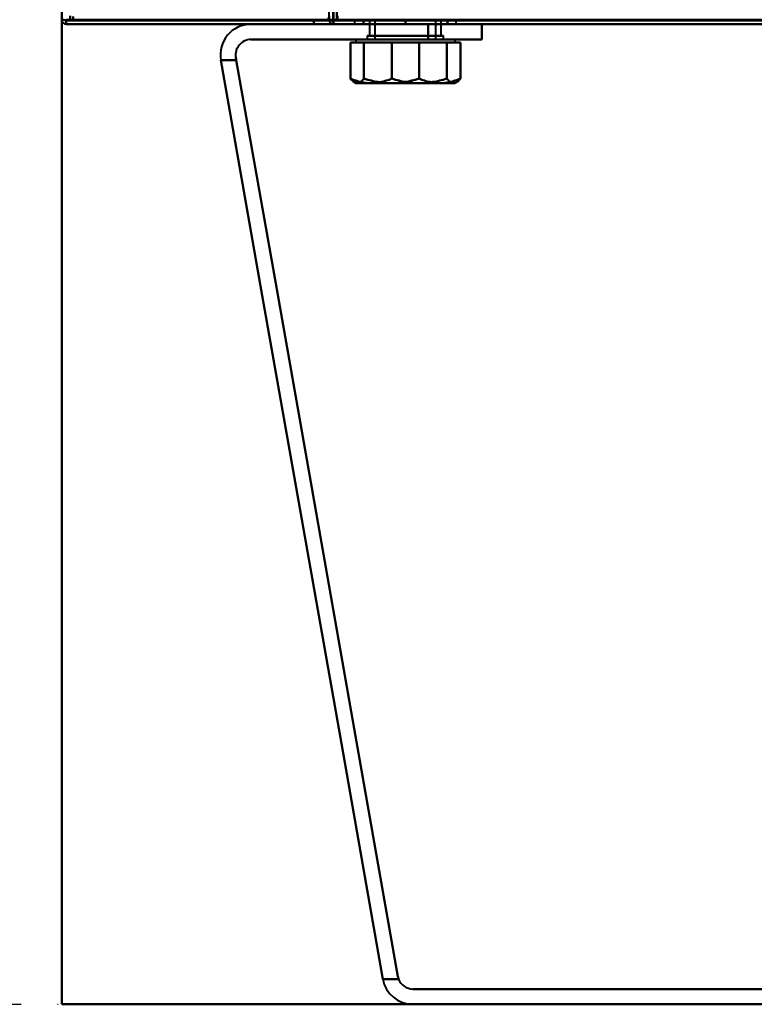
# Model space of a CAD drawing. Header units: millimetres. Extents: x -1087 to 1688, y -120 to 1210.
# Tile 5 of 92: x -746 to -649, y 0 to 129. Entities that reach past the tile are written whole.
import ezdxf

# ---------------------------------------------------------------- set-up
doc = ezdxf.new("R2010")
doc.units = ezdxf.units.MM
doc.linetypes.add('Tiret point', pattern=[15.875, 6.35, -4.7625, 0, -4.7625])
for name, color, linetype, lineweight in [('A-FLOR-LEVL', 51, 'Continuous', 30), ('A-GENM', 13, 'Continuous', 40), ('G-IMPT', 8, 'Continuous', 40)]:
    doc.layers.add(name, color=color, linetype=linetype, lineweight=lineweight)

# ---------------------------------------------------------------- blocks, each defined once
blk = doc.blocks.new('Maintenance r21 - Maintenance r21-762144-Arrière')
at = {"layer": 'A-GENM'}
for p, q in [((-740, 0), (-740, 1138)), ((-740, 1138), (-740, 0)), ((740, 0), (-740, 0)), ((-740, 0), (740, 0))]:
    blk.add_line(p, q, dxfattribs=at)
blk = doc.blocks.new('NEXA 2000 CALQUES_dwg-762145-Arrière')
at = {"layer": 'G-IMPT'}
for p, q in [((-738.9, 128.87), (-738.9, 129.47)), ((-738.9, 129.47), (-738.9, 128.87)), ((-703.9, 129.47), (-703.9, 128.87)), ((-703.9, 128.87), (-703.9, 129.47)), ((-739.4, 128.37), (-739.4, 128.97)), ((-739.4, 128.97), (-739.4, 128.37)), ((-738.9, 128.87), (167.9, 128.87)), ((-705, 128.97), (-704.4, 128.97)), ((-704.4, 128.37), (-704.4, 128.97)), ((-704.4, 128.37), (-704.4, 128.97)), ((-704.4, 128.97), (-704.4, 128.37)), ((-704.4, 128.97), (-704.4, 128.37)), ((-704.4, 128.37), (-704.4, 128.97)), ((-704.4, 128.97), (-704.4, 128.37)), ((-704.4, 128.37), (704.4, 128.37)), ((-704.4, 128.37), (704.4, 128.37)), ((-701.65, 128.87), (-701.65, 128.37)), ((-701.65, 128.87), (-701.65, 128.37)), ((-695, 128.87), (-701.65, 128.87)), ((-701.65, 128.87), (-695, 128.87)), ((-695, 128.87), (-701.65, 128.87)), ((-701.65, 128.87), (-695, 128.87)), ((-701.65, 128.37), (-695, 128.37)), ((-695, 128.37), (-701.65, 128.37)), ((-701.65, 128.37), (-695, 128.37)), ((-701.65, 128.37), (-695, 128.37)), ((-688.35, 128.37), (-701.65, 128.37)), ((-688.35, 128.37), (-701.65, 128.37)), ((-699.7, 128.87), (-699.7, 126.87)), ((-699.7, 128.87), (-699.7, 126.87)), ((-690.93, 128.87), (-699.7, 128.87)), ((-699.7, 128.87), (-695, 128.87)), ((-699.7, 128.87), (-695, 128.87)), ((-695, 128.87), (-699.7, 128.87)), ((-695, 128.87), (-699.07, 128.87)), ((-690.3, 128.87), (-699.07, 128.87)), ((-699, 128.87), (-699, 126.37)), ((-699, 128.87), (-699, 126.37)), ((-699, 128.87), (-691.16, 128.87)), ((-695, 128.87), (-699, 128.87)), ((-695, 128.87), (-699, 128.87)), ((-699, 128.87), (-691.16, 128.87)), ((-698.84, 128.87), (-695, 128.87)), ((-698.84, 128.87), (-695, 128.87)), ((-688.35, 128.87), (-695, 128.87)), ((-695, 128.87), (-688.35, 128.87)), ((-688.35, 128.87), (-695, 128.87)), ((-695, 128.87), (-688.35, 128.87)), ((-695, 128.87), (-691, 128.87)), ((-690.3, 128.87), (-695, 128.87)), ((-695, 128.87), (-690.3, 128.87)), ((-691, 128.87), (-695, 128.87)), ((-695, 128.87), (-690.3, 128.87)), ((-691, 128.87), (-695, 128.87)), ((-690.93, 128.87), (-695, 128.87)), ((-695, 128.87), (-691, 128.87)), ((-695, 128.37), (-688.35, 128.37)), ((-688.35, 128.37), (-695, 128.37)), ((-695, 128.37), (-688.35, 128.37)), ((-692, 128.37), (-689.16, 128.37)), ((-685, 128.37), (-692, 128.37)), ((-692, 128.37), (-685, 128.37)), ((-689.16, 128.37), (-692, 128.37)), ((-691, 126.37), (-691, 128.87)), ((-691, 126.37), (-691, 128.87)), ((-690.3, 126.87), (-690.3, 128.87)), ((-690.3, 126.87), (-690.3, 128.87)), ((-685, 128.37), (-689.16, 128.37)), ((-689.16, 128.37), (-685, 128.37)), ((-688.35, 128.37), (-688.35, 128.87)), ((-688.35, 128.37), (-688.35, 128.87)), ((-685, 126.37), (-685, 128.37)), ((-700, 126.87), (-700, 126.37)), ((-700, 126.87), (-700, 126.37)), ((-700, 126.87), (-690, 126.87)), ((-700, 126.87), (-690, 126.87)), ((-690, 126.87), (-700, 126.87)), ((-690, 126.87), (-700, 126.87)), ((-695, 126.87), (-700, 126.87)), ((-690, 126.87), (-700, 126.87)), ((-700, 126.87), (-695, 126.87)), ((-692.65, 126.87), (-699.7, 126.87)), ((-699.7, 126.87), (-697.35, 126.87)), ((-699.7, 126.87), (-690.93, 126.87)), ((-692.65, 126.87), (-699.7, 126.87)), ((-699.07, 126.87), (-690.3, 126.87)), ((-699.07, 126.87), (-692.65, 126.87)), ((-690.3, 126.87), (-697.35, 126.87)), ((-697.35, 126.87), (-690.93, 126.87)), ((-690.3, 126.87), (-697.35, 126.87)), ((-690, 126.87), (-695, 126.87)), ((-695, 126.87), (-690, 126.87)), ((-692.65, 126.87), (-690.3, 126.87)), ((-690, 126.37), (-690, 126.87)), ((-690, 126.37), (-690, 126.87)), ((-701.5, 126.37), (-701.5, 125.97)), ((-701.5, 126.37), (-701.5, 125.97)), ((-701.5, 126.37), (-695, 126.37)), ((-701.5, 126.37), (-695, 126.37)), ((-695, 126.37), (-701.5, 126.37)), ((-695, 126.37), (-701.5, 126.37)), ((-701.5, 125.97), (-699.49, 125.97)), ((-701.5, 125.97), (-699.49, 125.97)), ((-699.49, 125.97), (-701.5, 125.97)), ((-699.49, 125.97), (-701.5, 125.97)), ((-701.31, 125.97), (-696.82, 125.97)), ((-701.31, 125.97), (-696.82, 125.97)), ((-696.82, 125.97), (-701.31, 125.97)), ((-696.82, 125.97), (-701.31, 125.97)), ((-690, 126.37), (-700, 126.37)), ((-690, 126.37), (-700, 126.37)), ((-700, 126.37), (-690, 126.37)), ((-700, 126.37), (-690, 126.37)), ((-700, 126.37), (-690, 126.37)), ((-700, 126.37), (-690, 126.37)), ((-690, 126.37), (-700, 126.37)), ((-690, 126.37), (-700, 126.37)), ((-699.49, 125.97), (-693.18, 125.97)), ((-699.49, 125.97), (-693.18, 125.97)), ((-693.18, 125.97), (-699.49, 125.97)), ((-693.18, 125.97), (-699.49, 125.97)), ((-699, 126.37), (-691.16, 126.37)), ((-691.16, 126.37), (-699, 126.37)), ((-691.16, 126.37), (-699, 126.37)), ((-699, 126.37), (-691.16, 126.37)), ((-698.84, 126.37), (-691, 126.37)), ((-691, 126.37), (-698.84, 126.37)), ((-691, 126.37), (-698.84, 126.37)), ((-698.84, 126.37), (-691, 126.37)), ((-696.82, 126.37), (-688.5, 126.37)), ((-696.82, 126.37), (-688.5, 126.37)), ((-696.82, 125.97), (-690.51, 125.97)), ((-696.82, 125.97), (-690.51, 125.97)), ((-690.51, 125.97), (-696.82, 125.97)), ((-690.51, 125.97), (-696.82, 125.97)), ((-695, 126.37), (-693.18, 126.37)), ((-695, 126.37), (-693.18, 126.37)), ((-688.5, 126.37), (-695, 126.37)), ((-688.5, 126.37), (-695, 126.37)), ((-693.18, 125.97), (-688.69, 125.97)), ((-693.18, 125.97), (-688.69, 125.97)), ((-688.69, 125.97), (-693.18, 125.97)), ((-688.69, 125.97), (-693.18, 125.97)), ((-685, 126.37), (-692, 126.37)), ((-685, 126.37), (-692, 126.37)), ((-692, 126.37), (-685, 126.37)), ((-692, 126.37), (-685, 126.37)), ((-690.51, 125.97), (-688.5, 125.97)), ((-690.51, 125.97), (-688.5, 125.97)), ((-688.5, 125.97), (-690.51, 125.97)), ((-688.5, 125.97), (-690.51, 125.97)), ((-688.5, 125.97), (-688.5, 126.37)), ((-688.5, 125.97), (-688.5, 126.37)), ((-701.69, 120.78), (-701.5, 120.67)), ((-701.69, 120.78), (-701.5, 120.67)), ((-701.5, 120.67), (-699.49, 120.67)), ((-701.5, 120.67), (-699.49, 120.67)), ((-699.49, 120.67), (-701.5, 120.67)), ((-699.49, 120.67), (-701.5, 120.67)), ((-701.31, 120.67), (-696.82, 120.67)), ((-701.31, 120.67), (-696.82, 120.67)), ((-696.82, 120.67), (-701.31, 120.67)), ((-696.82, 120.67), (-701.31, 120.67)), ((-699.49, 120.67), (-693.18, 120.67)), ((-699.49, 120.67), (-693.18, 120.67)), ((-693.18, 120.67), (-699.49, 120.67)), ((-693.18, 120.67), (-699.49, 120.67)), ((-696.82, 120.67), (-690.51, 120.67)), ((-696.82, 120.67), (-690.51, 120.67)), ((-690.51, 120.67), (-696.82, 120.67)), ((-690.51, 120.67), (-696.82, 120.67)), ((-693.18, 120.67), (-688.69, 120.67)), ((-693.18, 120.67), (-688.69, 120.67)), ((-688.69, 120.67), (-693.18, 120.67)), ((-688.69, 120.67), (-693.18, 120.67)), ((-690.51, 120.67), (-688.5, 120.67)), ((-690.51, 120.67), (-688.5, 120.67)), ((-688.5, 120.67), (-690.51, 120.67)), ((-688.5, 120.67), (-690.51, 120.67)), ((-688.5, 120.67), (-688.31, 120.78)), ((-688.5, 120.67), (-688.31, 120.78))]:
    blk.add_line(p, q, dxfattribs=at)
at = {"layer": 'G-IMPT', "flags": 128}
for points in [[(-704, 162.87), (-704, 154.37), (-704, 145.87), (-704, 137.37), (-704, 128.87)], [(-704, 128.87), (-704, 137.37), (-704, 145.87), (-704, 154.37), (-704, 162.87)], [(-703.95, 162.87), (-703.96, 154.37), (-703.97, 145.87), (-703.99, 137.37), (-704, 128.87)], [(-704, 128.87), (-703.99, 137.37), (-703.97, 145.87), (-703.96, 154.37), (-703.95, 162.87)], [(-705, 128.97), (-705, 137.07), (-705, 145.17), (-705, 153.27), (-705, 161.37)], [(-704.5, 161.37), (-704.49, 153.26), (-704.47, 145.15), (-704.46, 137.03), (-704.45, 128.92)], [(-704.45, 128.92), (-704.46, 137.03), (-704.47, 145.15), (-704.49, 153.26), (-704.5, 161.37)], [(-704.4, 128.92), (-704.4, 137.03), (-704.4, 145.15), (-704.4, 153.26), (-704.4, 161.37)], [(-704.4, 161.37), (-704.4, 153.26), (-704.4, 145.15), (-704.4, 137.03), (-704.4, 128.92)], [(-738.9, 128.87), (-738.9, 129), (-738.9, 129.12), (-738.9, 129.25), (-738.9, 129.37)], [(-738.9, 129.37), (-738.9, 129.25), (-738.9, 129.12), (-738.9, 129), (-738.9, 128.87)], [(-738.5, 129.37), (-738.5, 129.25), (-738.5, 129.12), (-738.5, 129), (-738.5, 128.87)], [(-738.5, 128.87), (-738.5, 129), (-738.5, 129.12), (-738.5, 129.25), (-738.5, 129.37)], [(-738.5, 129.37), (-738.5, 129.25), (-738.5, 129.12), (-738.5, 129), (-738.5, 128.87)], [(-738.5, 128.87), (-738.5, 129), (-738.5, 129.12), (-738.5, 129.25), (-738.5, 129.37)], [(-705, 129.47), (-705, 129.35), (-705, 129.22), (-705, 129.1), (-705, 128.97)], [(-703.9, 129.37), (-703.9, 129.25), (-703.9, 129.12), (-703.9, 129), (-703.9, 128.87)], [(-703.9, 128.87), (-703.9, 129), (-703.9, 129.12), (-703.9, 129.25), (-703.9, 129.37)], [(-740, 128.97), (-739.86, 128.96), (-739.73, 128.95), (-739.59, 128.93), (-739.45, 128.92)], [(-739.45, 128.92), (-739.59, 128.93), (-739.73, 128.95), (-739.86, 128.96), (-740, 128.97)], [(-739.45, 128.92), (-731.34, 128.91), (-723.23, 128.9), (-715.11, 128.88), (-707, 128.87)], [(-707, 128.87), (-715.11, 128.88), (-723.23, 128.9), (-731.34, 128.91), (-739.45, 128.92)], [(-739.4, 128.97), (-512.45, 128.97), (-285.5, 128.97), (-58.55, 128.97), (168.4, 128.97)], [(-739.4, 128.97), (-512.45, 128.97), (-285.5, 128.97), (-58.55, 128.97), (168.4, 128.97)], [(-739.4, 128.92), (-739.4, 128.93), (-739.4, 128.95), (-739.4, 128.96), (-739.4, 128.97)], [(168.4, 128.97), (-58.55, 128.97), (-285.5, 128.97), (-512.45, 128.97), (-739.4, 128.97)], [(-739.4, 128.87), (-739.4, 128.88), (-739.4, 128.9), (-739.4, 128.91), (-739.4, 128.92)], [(168.4, 128.87), (-58.55, 128.87), (-285.5, 128.87), (-512.45, 128.87), (-739.4, 128.87)], [(-739.4, 128.87), (-739.27, 128.87), (-739.15, 128.87), (-739.02, 128.87), (-738.9, 128.87)], [(-738.9, 128.87), (-739.02, 128.87), (-739.15, 128.87), (-739.27, 128.87), (-739.4, 128.87)], [(-739.4, 128.87), (-739.4, 128.75), (-739.4, 128.62), (-739.4, 128.5), (-739.4, 128.37)], [(-739.4, 128.37), (-739.4, 128.5), (-739.4, 128.62), (-739.4, 128.75), (-739.4, 128.87)], [(-707, 128.87), (-715.1, 128.87), (-723.2, 128.87), (-731.3, 128.87), (-739.4, 128.87)], [(-739.4, 128.87), (-731.3, 128.87), (-723.2, 128.87), (-715.1, 128.87), (-707, 128.87)], [(-739.4, 128.37), (-512.45, 128.37), (-285.5, 128.37), (-58.55, 128.37), (168.4, 128.37)], [(-739.4, 128.37), (-512.45, 128.37), (-285.5, 128.37), (-58.55, 128.37), (168.4, 128.37)], [(168.4, 128.37), (-58.55, 128.37), (-285.5, 128.37), (-512.45, 128.37), (-739.4, 128.37)], [(168.4, 128.37), (-58.55, 128.37), (-285.5, 128.37), (-512.45, 128.37), (-739.4, 128.37)], [(-715.23, 128.37), (-721.27, 128.37), (-727.32, 128.37), (-733.36, 128.37), (-739.4, 128.37)], [(-739.4, 128.37), (-731.3, 128.37), (-723.2, 128.37), (-715.1, 128.37), (-707, 128.37)], [(-739.4, 128.37), (-733.36, 128.37), (-727.32, 128.37), (-721.27, 128.37), (-715.23, 128.37)], [(-707, 128.37), (-715.1, 128.37), (-723.2, 128.37), (-731.3, 128.37), (-739.4, 128.37)], [(-738.9, 128.87), (-512.2, 128.87), (-285.5, 128.87), (-58.8, 128.87), (167.9, 128.87)], [(167.9, 128.87), (-58.8, 128.87), (-285.5, 128.87), (-512.2, 128.87), (-738.9, 128.87)], [(-738.9, 128.87), (-512.2, 128.87), (-285.5, 128.87), (-58.8, 128.87), (167.9, 128.87)], [(167.9, 128.87), (-58.8, 128.87), (-285.5, 128.87), (-512.2, 128.87), (-738.9, 128.87)], [(-738.9, 128.87), (-512.2, 128.87), (-285.5, 128.87), (-58.8, 128.87), (167.9, 128.87)], [(167.9, 128.87), (-58.8, 128.87), (-285.5, 128.87), (-512.2, 128.87), (-738.9, 128.87)], [(-707, 128.87), (-714.88, 128.87), (-722.75, 128.87), (-730.63, 128.87), (-738.5, 128.87)], [(-738.5, 128.87), (-730.63, 128.87), (-722.75, 128.87), (-714.88, 128.87), (-707, 128.87)], [(-738.5, 128.87), (-730.63, 128.87), (-722.75, 128.87), (-714.88, 128.87), (-707, 128.87)], [(-707, 128.87), (-714.88, 128.87), (-722.75, 128.87), (-730.63, 128.87), (-738.5, 128.87)], [(-715.23, 128.37), (-709.42, 128.37), (-703.62, 128.37), (-697.81, 128.37), (-692, 128.37)], [(-692, 128.37), (-697.81, 128.37), (-703.62, 128.37), (-709.42, 128.37), (-715.23, 128.37)], [(-715.23, 128.37), (-713.17, 128.37), (-711.12, 128.37), (-709.06, 128.37), (-707, 128.37)], [(-707, 128.37), (-709.06, 128.37), (-711.12, 128.37), (-713.17, 128.37), (-715.23, 128.37)], [(-707, 128.37), (-709.06, 128.37), (-711.12, 128.37), (-713.17, 128.37), (-715.23, 128.37)], [(-715.23, 128.37), (-713.17, 128.37), (-711.12, 128.37), (-709.06, 128.37), (-707, 128.37)], [(-707, 128.87), (-707, 128.75), (-707, 128.62), (-707, 128.5), (-707, 128.37)], [(-707, 128.37), (-707, 128.5), (-707, 128.62), (-707, 128.75), (-707, 128.87)], [(-707, 128.87), (-707, 128.75), (-707, 128.62), (-707, 128.5), (-707, 128.37)], [(-707, 128.37), (-707, 128.5), (-707, 128.62), (-707, 128.75), (-707, 128.87)], [(-707, 128.87), (-706.65, 128.87), (-706.3, 128.87), (-705.95, 128.87), (-705.6, 128.87)], [(-705.6, 128.87), (-705.95, 128.87), (-706.3, 128.87), (-706.65, 128.87), (-707, 128.87)], [(-705.6, 128.87), (-705.95, 128.87), (-706.3, 128.87), (-706.65, 128.87), (-707, 128.87)], [(-707, 128.87), (-706.65, 128.87), (-706.3, 128.87), (-705.95, 128.87), (-705.6, 128.87)], [(-707, 128.37), (-706.35, 128.37), (-705.7, 128.37), (-705.05, 128.37), (-704.4, 128.37)], [(-704.4, 128.37), (-705.05, 128.37), (-705.7, 128.37), (-706.35, 128.37), (-707, 128.37)], [(-705, 128.97), (-704.87, 128.97), (-704.75, 128.97), (-704.62, 128.97), (-704.5, 128.97)], [(-704.5, 128.97), (-704.49, 128.97), (-704.47, 128.97), (-704.46, 128.97), (-704.45, 128.97)], [(-704.45, 128.97), (-704.44, 128.97), (-704.42, 128.97), (-704.41, 128.97), (-704.4, 128.97)], [(-704.45, 128.92), (-704.44, 128.78), (-704.42, 128.65), (-704.41, 128.51), (-704.4, 128.37)], [(-704.4, 128.37), (-704.41, 128.51), (-704.42, 128.65), (-704.44, 128.78), (-704.45, 128.92)], [(-704.4, 128.97), (-704.4, 128.96), (-704.4, 128.95), (-704.4, 128.93), (-704.4, 128.92)], [(704.4, 128.97), (352.2, 128.97), (0, 128.97), (-352.2, 128.97), (-704.4, 128.97)], [(-704.4, 128.92), (-704.4, 128.91), (-704.4, 128.9), (-704.4, 128.88), (-704.4, 128.87)], [(-704.4, 128.37), (-704.4, 128.51), (-704.4, 128.65), (-704.4, 128.78), (-704.4, 128.92)], [(-704.4, 128.92), (-704.4, 128.78), (-704.4, 128.65), (-704.4, 128.51), (-704.4, 128.37)], [(-703.9, 128.87), (-704.02, 128.87), (-704.15, 128.87), (-704.27, 128.87), (-704.4, 128.87)], [(-704.4, 128.87), (-352.2, 128.87), (0, 128.87), (352.2, 128.87), (704.4, 128.87)], [(-704.4, 128.87), (-704.27, 128.87), (-704.15, 128.87), (-704.02, 128.87), (-703.9, 128.87)], [(-704.4, 128.37), (-704.4, 128.5), (-704.4, 128.62), (-704.4, 128.75), (-704.4, 128.87)], [(-704.4, 128.87), (-704.4, 128.75), (-704.4, 128.62), (-704.4, 128.5), (-704.4, 128.37)], [(704.4, 128.87), (352.2, 128.87), (0, 128.87), (-352.2, 128.87), (-704.4, 128.87)], [(-704.4, 128.87), (-352.2, 128.87), (0, 128.87), (352.2, 128.87), (704.4, 128.87)], [(-704.4, 128.37), (-352.2, 128.37), (0, 128.37), (352.2, 128.37), (704.4, 128.37)], [(-689.16, 128.37), (-692.97, 128.37), (-696.78, 128.37), (-700.59, 128.37), (-704.4, 128.37)], [(-685, 128.37), (-689.85, 128.37), (-694.7, 128.37), (-699.55, 128.37), (-704.4, 128.37)], [(704.4, 128.37), (352.2, 128.37), (0, 128.37), (-352.2, 128.37), (-704.4, 128.37)], [(-704.4, 128.37), (-701.3, 128.37), (-698.2, 128.37), (-695.1, 128.37), (-692, 128.37)], [(-704.4, 128.37), (-699.55, 128.37), (-694.7, 128.37), (-689.85, 128.37), (-685, 128.37)], [(-704.4, 128.37), (-699.55, 128.37), (-694.7, 128.37), (-689.85, 128.37), (-685, 128.37)], [(-685, 128.37), (-689.85, 128.37), (-694.7, 128.37), (-699.55, 128.37), (-704.4, 128.37)], [(-704.4, 128.37), (-700.59, 128.37), (-696.78, 128.37), (-692.97, 128.37), (-689.16, 128.37)], [(-692, 128.37), (-695.1, 128.37), (-698.2, 128.37), (-701.3, 128.37), (-704.4, 128.37)], [(-704, 128.87), (-352, 128.87), (0, 128.87), (352, 128.87), (704, 128.87)], [(704, 128.87), (352, 128.87), (0, 128.87), (-352, 128.87), (-704, 128.87)], [(-704, 128.87), (-352, 128.87), (0, 128.87), (352, 128.87), (704, 128.87)], [(704, 128.87), (352, 128.87), (0, 128.87), (-352, 128.87), (-704, 128.87)], [(-703.9, 128.87), (-351.95, 128.87), (0, 128.87), (351.95, 128.87), (703.9, 128.87)], [(703.9, 128.87), (351.95, 128.87), (0, 128.87), (-351.95, 128.87), (-703.9, 128.87)], [(-703.9, 128.87), (-351.95, 128.87), (0, 128.87), (351.95, 128.87), (703.9, 128.87)], [(703.9, 128.87), (351.95, 128.87), (0, 128.87), (-351.95, 128.87), (-703.9, 128.87)], [(703.9, 128.87), (351.95, 128.87), (0, 128.87), (-351.95, 128.87), (-703.9, 128.87)], [(-703.9, 128.87), (-351.95, 128.87), (0, 128.87), (351.95, 128.87), (703.9, 128.87)], [(-700.5, 128.87), (-700.5, 128.75), (-700.5, 128.62), (-700.5, 128.5), (-700.5, 128.37)], [(-700.5, 128.37), (-700.5, 128.5), (-700.5, 128.62), (-700.5, 128.75), (-700.5, 128.87)], [(-695, 128.87), (-696.38, 128.87), (-697.75, 128.87), (-699.13, 128.87), (-700.5, 128.87)], [(-700.5, 128.87), (-699.13, 128.87), (-697.75, 128.87), (-696.38, 128.87), (-695, 128.87)], [(-700.5, 128.87), (-699.13, 128.87), (-697.75, 128.87), (-696.38, 128.87), (-695, 128.87)], [(-700.5, 128.37), (-700.5, 128.5), (-700.5, 128.62), (-700.5, 128.75), (-700.5, 128.87)], [(-695, 128.87), (-696.38, 128.87), (-697.75, 128.87), (-699.13, 128.87), (-700.5, 128.87)], [(-700.5, 128.87), (-700.5, 128.75), (-700.5, 128.62), (-700.5, 128.5), (-700.5, 128.37)], [(-700.5, 128.87), (-699.13, 128.87), (-697.75, 128.87), (-696.38, 128.87), (-695, 128.87)], [(-700.5, 128.37), (-700.5, 128.5), (-700.5, 128.62), (-700.5, 128.75), (-700.5, 128.87)], [(-695, 128.87), (-696.38, 128.87), (-697.75, 128.87), (-699.13, 128.87), (-700.5, 128.87)], [(-700.5, 128.87), (-699.13, 128.87), (-697.75, 128.87), (-696.38, 128.87), (-695, 128.87)], [(-700.5, 128.87), (-700.5, 128.75), (-700.5, 128.62), (-700.5, 128.5), (-700.5, 128.37)], [(-700.5, 128.37), (-700.5, 128.5), (-700.5, 128.62), (-700.5, 128.75), (-700.5, 128.87)], [(-695, 128.87), (-696.38, 128.87), (-697.75, 128.87), (-699.13, 128.87), (-700.5, 128.87)], [(-700.5, 128.87), (-700.5, 128.75), (-700.5, 128.62), (-700.5, 128.5), (-700.5, 128.37)], [(-695, 128.37), (-696.38, 128.37), (-697.75, 128.37), (-699.13, 128.37), (-700.5, 128.37)], [(-700.5, 128.37), (-699.13, 128.37), (-697.75, 128.37), (-696.38, 128.37), (-695, 128.37)], [(-695, 128.37), (-696.38, 128.37), (-697.75, 128.37), (-699.13, 128.37), (-700.5, 128.37)], [(-700.5, 128.37), (-699.13, 128.37), (-697.75, 128.37), (-696.38, 128.37), (-695, 128.37)], [(-695, 128.37), (-696.38, 128.37), (-697.75, 128.37), (-699.13, 128.37), (-700.5, 128.37)], [(-700.5, 128.37), (-699.13, 128.37), (-697.75, 128.37), (-696.38, 128.37), (-695, 128.37)], [(-695, 128.37), (-696.38, 128.37), (-697.75, 128.37), (-699.13, 128.37), (-700.5, 128.37)], [(-700.5, 128.37), (-699.13, 128.37), (-697.75, 128.37), (-696.38, 128.37), (-695, 128.37)], [(-695, 128.87), (-693.63, 128.87), (-692.25, 128.87), (-690.88, 128.87), (-689.5, 128.87)], [(-689.5, 128.87), (-690.88, 128.87), (-692.25, 128.87), (-693.63, 128.87), (-695, 128.87)], [(-695, 128.87), (-695, 128.75), (-695, 128.62), (-695, 128.5), (-695, 128.37)], [(-695, 128.37), (-695, 128.5), (-695, 128.62), (-695, 128.75), (-695, 128.87)], [(-689.5, 128.87), (-690.88, 128.87), (-692.25, 128.87), (-693.63, 128.87), (-695, 128.87)], [(-695, 128.87), (-695, 128.75), (-695, 128.62), (-695, 128.5), (-695, 128.37)], [(-695, 128.87), (-693.63, 128.87), (-692.25, 128.87), (-690.88, 128.87), (-689.5, 128.87)], [(-695, 128.37), (-695, 128.5), (-695, 128.62), (-695, 128.75), (-695, 128.87)], [(-695, 128.87), (-695, 128.75), (-695, 128.62), (-695, 128.5), (-695, 128.37)], [(-689.5, 128.87), (-690.88, 128.87), (-692.25, 128.87), (-693.63, 128.87), (-695, 128.87)], [(-695, 128.87), (-693.63, 128.87), (-692.25, 128.87), (-690.88, 128.87), (-689.5, 128.87)], [(-695, 128.87), (-693.63, 128.87), (-692.25, 128.87), (-690.88, 128.87), (-689.5, 128.87)], [(-695, 128.37), (-695, 128.5), (-695, 128.62), (-695, 128.75), (-695, 128.87)], [(-695, 128.37), (-695, 128.5), (-695, 128.62), (-695, 128.75), (-695, 128.87)], [(-689.5, 128.87), (-690.88, 128.87), (-692.25, 128.87), (-693.63, 128.87), (-695, 128.87)], [(-695, 128.87), (-695, 128.75), (-695, 128.62), (-695, 128.5), (-695, 128.37)], [(-695, 128.37), (-693.63, 128.37), (-692.25, 128.37), (-690.88, 128.37), (-689.5, 128.37)], [(-689.5, 128.37), (-690.88, 128.37), (-692.25, 128.37), (-693.63, 128.37), (-695, 128.37)], [(-689.5, 128.37), (-690.88, 128.37), (-692.25, 128.37), (-693.63, 128.37), (-695, 128.37)], [(-695, 128.37), (-693.63, 128.37), (-692.25, 128.37), (-690.88, 128.37), (-689.5, 128.37)], [(-689.5, 128.37), (-690.88, 128.37), (-692.25, 128.37), (-693.63, 128.37), (-695, 128.37)], [(-695, 128.37), (-693.63, 128.37), (-692.25, 128.37), (-690.88, 128.37), (-689.5, 128.37)], [(-689.5, 128.37), (-690.88, 128.37), (-692.25, 128.37), (-693.63, 128.37), (-695, 128.37)], [(-695, 128.37), (-693.63, 128.37), (-692.25, 128.37), (-690.88, 128.37), (-689.5, 128.37)], [(-692, 126.37), (-692, 126.87), (-692, 127.37), (-692, 127.87), (-692, 128.37)], [(-692, 128.37), (-692, 127.87), (-692, 127.37), (-692, 126.87), (-692, 126.37)], [(-692, 128.37), (-692, 127.87), (-692, 127.37), (-692, 126.87), (-692, 126.37)], [(-692, 126.37), (-692, 126.87), (-692, 127.37), (-692, 127.87), (-692, 128.37)], [(-689.5, 128.37), (-689.5, 128.5), (-689.5, 128.62), (-689.5, 128.75), (-689.5, 128.87)], [(-689.5, 128.87), (-689.5, 128.75), (-689.5, 128.62), (-689.5, 128.5), (-689.5, 128.37)], [(-689.5, 128.37), (-689.5, 128.5), (-689.5, 128.62), (-689.5, 128.75), (-689.5, 128.87)], [(-689.5, 128.87), (-689.5, 128.75), (-689.5, 128.62), (-689.5, 128.5), (-689.5, 128.37)], [(-689.5, 128.87), (-689.5, 128.75), (-689.5, 128.62), (-689.5, 128.5), (-689.5, 128.37)], [(-689.5, 128.37), (-689.5, 128.5), (-689.5, 128.62), (-689.5, 128.75), (-689.5, 128.87)], [(-689.5, 128.87), (-689.5, 128.75), (-689.5, 128.62), (-689.5, 128.5), (-689.5, 128.37)], [(-689.5, 128.37), (-689.5, 128.5), (-689.5, 128.62), (-689.5, 128.75), (-689.5, 128.87)], [(-689.16, 128.37), (-663.44, 128.37), (-637.72, 128.37), (-611.99, 128.37), (-586.27, 128.37)], [(-586.27, 128.37), (-611.99, 128.37), (-637.72, 128.37), (-663.44, 128.37), (-689.16, 128.37)], [(-590.43, 128.37), (-614.08, 128.37), (-637.72, 128.37), (-661.36, 128.37), (-685, 128.37)], [(-685, 128.37), (-685, 127.87), (-685, 127.37), (-685, 126.87), (-685, 126.37)], [(-685, 126.37), (-685, 126.87), (-685, 127.37), (-685, 127.87), (-685, 128.37)], [(-685, 128.37), (-685, 127.87), (-685, 127.37), (-685, 126.87), (-685, 126.37)], [(-590.43, 128.37), (-614.08, 128.37), (-637.72, 128.37), (-661.36, 128.37), (-685, 128.37)], [(-685, 128.37), (-661.36, 128.37), (-637.72, 128.37), (-614.08, 128.37), (-590.43, 128.37)], [(-685, 126.37), (-685, 126.87), (-685, 127.37), (-685, 127.87), (-685, 128.37)], [(-685, 128.37), (-661.36, 128.37), (-637.72, 128.37), (-614.08, 128.37), (-590.43, 128.37)], [(-715.23, 126.37), (-709.42, 126.37), (-703.62, 126.37), (-697.81, 126.37), (-692, 126.37)], [(-692, 126.37), (-697.81, 126.37), (-703.62, 126.37), (-709.42, 126.37), (-715.23, 126.37)], [(-692, 126.37), (-697.81, 126.37), (-703.62, 126.37), (-709.42, 126.37), (-715.23, 126.37)], [(-715.23, 126.37), (-709.42, 126.37), (-703.62, 126.37), (-697.81, 126.37), (-692, 126.37)], [(-702.2, 121.25), (-702.2, 122.43), (-702.2, 123.61), (-702.2, 124.79), (-702.2, 125.97)], [(-702.2, 125.97), (-701.53, 125.97), (-700.85, 125.97), (-700.17, 125.97), (-699.49, 125.97)], [(-701.31, 125.97), (-701.54, 125.97), (-701.76, 125.97), (-701.98, 125.97), (-702.2, 125.97)], [(-702.2, 125.97), (-702.2, 124.79), (-702.2, 123.61), (-702.2, 122.43), (-702.2, 121.25)], [(-702.2, 121.25), (-702.2, 122.43), (-702.2, 123.61), (-702.2, 124.79), (-702.2, 125.97)], [(-702.2, 125.97), (-701.53, 125.97), (-700.85, 125.97), (-700.17, 125.97), (-699.49, 125.97)], [(-701.31, 125.97), (-701.54, 125.97), (-701.76, 125.97), (-701.98, 125.97), (-702.2, 125.97)], [(-702.2, 125.97), (-702.2, 124.79), (-702.2, 123.61), (-702.2, 122.43), (-702.2, 121.25)], [(-699.49, 125.97), (-700.17, 125.97), (-700.85, 125.97), (-701.53, 125.97), (-702.2, 125.97)], [(-702.2, 125.97), (-701.98, 125.97), (-701.76, 125.97), (-701.54, 125.97), (-701.31, 125.97)], [(-699.49, 125.97), (-700.17, 125.97), (-700.85, 125.97), (-701.53, 125.97), (-702.2, 125.97)], [(-702.2, 125.97), (-701.98, 125.97), (-701.76, 125.97), (-701.54, 125.97), (-701.31, 125.97)], [(-700.43, 125.97), (-700.65, 125.97), (-700.87, 125.97), (-701.09, 125.97), (-701.31, 125.97)], [(-700.43, 125.97), (-700.65, 125.97), (-700.87, 125.97), (-701.09, 125.97), (-701.31, 125.97)], [(-701.31, 125.97), (-701.09, 125.97), (-700.87, 125.97), (-700.65, 125.97), (-700.43, 125.97)], [(-701.31, 125.97), (-701.09, 125.97), (-700.87, 125.97), (-700.65, 125.97), (-700.43, 125.97)], [(-696.82, 125.97), (-697.72, 125.97), (-698.62, 125.97), (-699.52, 125.97), (-700.43, 125.97)], [(-700.43, 125.97), (-700.43, 124.79), (-700.43, 123.61), (-700.43, 122.43), (-700.43, 121.25)], [(-700.43, 121.25), (-700.43, 122.43), (-700.43, 123.61), (-700.43, 124.79), (-700.43, 125.97)], [(-696.82, 125.97), (-697.72, 125.97), (-698.62, 125.97), (-699.52, 125.97), (-700.43, 125.97)], [(-700.43, 125.97), (-700.43, 124.79), (-700.43, 123.61), (-700.43, 122.43), (-700.43, 121.25)], [(-700.43, 121.25), (-700.43, 122.43), (-700.43, 123.61), (-700.43, 124.79), (-700.43, 125.97)], [(-700.43, 125.97), (-699.52, 125.97), (-698.62, 125.97), (-697.72, 125.97), (-696.82, 125.97)], [(-700.43, 125.97), (-699.52, 125.97), (-698.62, 125.97), (-697.72, 125.97), (-696.82, 125.97)], [(-699.49, 125.97), (-698.81, 125.97), (-698.14, 125.97), (-697.46, 125.97), (-696.78, 125.97)], [(-699.49, 125.97), (-698.81, 125.97), (-698.14, 125.97), (-697.46, 125.97), (-696.78, 125.97)], [(-696.78, 125.97), (-697.46, 125.97), (-698.14, 125.97), (-698.81, 125.97), (-699.49, 125.97)], [(-696.78, 125.97), (-697.46, 125.97), (-698.14, 125.97), (-698.81, 125.97), (-699.49, 125.97)], [(-693.22, 125.97), (-694.12, 125.97), (-695.02, 125.97), (-695.92, 125.97), (-696.82, 125.97)], [(-693.22, 125.97), (-694.12, 125.97), (-695.02, 125.97), (-695.92, 125.97), (-696.82, 125.97)], [(-696.82, 125.97), (-695.92, 125.97), (-695.02, 125.97), (-694.12, 125.97), (-693.22, 125.97)], [(-696.82, 125.97), (-695.92, 125.97), (-695.02, 125.97), (-694.12, 125.97), (-693.22, 125.97)], [(-696.78, 125.97), (-696.78, 124.79), (-696.78, 123.61), (-696.78, 122.43), (-696.78, 121.25)], [(-696.78, 121.25), (-696.78, 122.43), (-696.78, 123.61), (-696.78, 124.79), (-696.78, 125.97)], [(-696.78, 125.97), (-695.88, 125.97), (-694.98, 125.97), (-694.08, 125.97), (-693.18, 125.97)], [(-696.78, 125.97), (-696.78, 124.79), (-696.78, 123.61), (-696.78, 122.43), (-696.78, 121.25)], [(-696.78, 121.25), (-696.78, 122.43), (-696.78, 123.61), (-696.78, 124.79), (-696.78, 125.97)], [(-696.78, 125.97), (-695.88, 125.97), (-694.98, 125.97), (-694.08, 125.97), (-693.18, 125.97)], [(-693.18, 125.97), (-694.08, 125.97), (-694.98, 125.97), (-695.88, 125.97), (-696.78, 125.97)], [(-693.18, 125.97), (-694.08, 125.97), (-694.98, 125.97), (-695.88, 125.97), (-696.78, 125.97)], [(-690.51, 125.97), (-691.19, 125.97), (-691.86, 125.97), (-692.54, 125.97), (-693.22, 125.97)], [(-693.22, 125.97), (-693.22, 124.79), (-693.22, 123.61), (-693.22, 122.43), (-693.22, 121.25)], [(-693.22, 121.25), (-693.22, 122.43), (-693.22, 123.61), (-693.22, 124.79), (-693.22, 125.97)], [(-690.51, 125.97), (-691.19, 125.97), (-691.86, 125.97), (-692.54, 125.97), (-693.22, 125.97)], [(-693.22, 125.97), (-693.22, 124.79), (-693.22, 123.61), (-693.22, 122.43), (-693.22, 121.25)], [(-693.22, 121.25), (-693.22, 122.43), (-693.22, 123.61), (-693.22, 124.79), (-693.22, 125.97)], [(-693.22, 125.97), (-692.54, 125.97), (-691.86, 125.97), (-691.19, 125.97), (-690.51, 125.97)], [(-693.22, 125.97), (-692.54, 125.97), (-691.86, 125.97), (-691.19, 125.97), (-690.51, 125.97)], [(-693.18, 125.97), (-692.28, 125.97), (-691.38, 125.97), (-690.48, 125.97), (-689.57, 125.97)], [(-693.18, 125.97), (-692.28, 125.97), (-691.38, 125.97), (-690.48, 125.97), (-689.57, 125.97)], [(-689.57, 125.97), (-690.48, 125.97), (-691.38, 125.97), (-692.28, 125.97), (-693.18, 125.97)], [(-689.57, 125.97), (-690.48, 125.97), (-691.38, 125.97), (-692.28, 125.97), (-693.18, 125.97)], [(-687.8, 125.97), (-688.47, 125.97), (-689.15, 125.97), (-689.83, 125.97), (-690.51, 125.97)], [(-687.8, 125.97), (-688.47, 125.97), (-689.15, 125.97), (-689.83, 125.97), (-690.51, 125.97)], [(-690.51, 125.97), (-689.83, 125.97), (-689.15, 125.97), (-688.47, 125.97), (-687.8, 125.97)], [(-690.51, 125.97), (-689.83, 125.97), (-689.15, 125.97), (-688.47, 125.97), (-687.8, 125.97)], [(-689.57, 125.97), (-689.57, 124.79), (-689.57, 123.61), (-689.57, 122.43), (-689.57, 121.25)], [(-689.57, 121.25), (-689.57, 122.43), (-689.57, 123.61), (-689.57, 124.79), (-689.57, 125.97)], [(-689.57, 125.97), (-689.35, 125.97), (-689.13, 125.97), (-688.91, 125.97), (-688.69, 125.97)], [(-689.57, 125.97), (-689.57, 124.79), (-689.57, 123.61), (-689.57, 122.43), (-689.57, 121.25)], [(-689.57, 121.25), (-689.57, 122.43), (-689.57, 123.61), (-689.57, 124.79), (-689.57, 125.97)], [(-689.57, 125.97), (-689.35, 125.97), (-689.13, 125.97), (-688.91, 125.97), (-688.69, 125.97)], [(-688.69, 125.97), (-688.91, 125.97), (-689.13, 125.97), (-689.35, 125.97), (-689.57, 125.97)], [(-688.69, 125.97), (-688.91, 125.97), (-689.13, 125.97), (-689.35, 125.97), (-689.57, 125.97)], [(-688.69, 125.97), (-688.46, 125.97), (-688.24, 125.97), (-688.02, 125.97), (-687.8, 125.97)], [(-688.69, 125.97), (-688.46, 125.97), (-688.24, 125.97), (-688.02, 125.97), (-687.8, 125.97)], [(-687.8, 125.97), (-688.02, 125.97), (-688.24, 125.97), (-688.46, 125.97), (-688.69, 125.97)], [(-687.8, 125.97), (-688.02, 125.97), (-688.24, 125.97), (-688.46, 125.97), (-688.69, 125.97)], [(-687.8, 125.97), (-687.8, 124.79), (-687.8, 123.61), (-687.8, 122.43), (-687.8, 121.25)], [(-687.8, 121.25), (-687.8, 122.43), (-687.8, 123.61), (-687.8, 124.79), (-687.8, 125.97)], [(-687.8, 125.97), (-687.8, 124.79), (-687.8, 123.61), (-687.8, 122.43), (-687.8, 121.25)], [(-687.8, 121.25), (-687.8, 122.43), (-687.8, 123.61), (-687.8, 124.79), (-687.8, 125.97)], [(-717.14, 123.68), (-717.16, 123.76), (-717.17, 123.85), (-717.19, 123.94), (-717.2, 124.03)], [(-717.2, 124.03), (-717.19, 123.94), (-717.17, 123.85), (-717.16, 123.76), (-717.14, 123.68)], [(-717.2, 124.03), (-717.19, 123.94), (-717.17, 123.85), (-717.16, 123.76), (-717.14, 123.68)], [(-717.14, 123.68), (-717.16, 123.76), (-717.17, 123.85), (-717.19, 123.94), (-717.2, 124.03)], [(-697.95, 3.31), (-703.25, 33.4), (-708.56, 63.49), (-713.87, 93.58), (-719.17, 123.68)], [(-719.17, 123.68), (-718.66, 123.68), (-718.16, 123.68), (-717.65, 123.68), (-717.14, 123.68)], [(-719.17, 123.68), (-713.87, 93.58), (-708.56, 63.49), (-703.25, 33.4), (-697.95, 3.31)], [(-717.14, 123.68), (-717.65, 123.68), (-718.16, 123.68), (-718.66, 123.68), (-719.17, 123.68)], [(-717.14, 123.68), (-717.65, 123.68), (-718.16, 123.68), (-718.66, 123.68), (-719.17, 123.68)], [(-697.95, 3.31), (-703.25, 33.4), (-708.56, 63.49), (-713.87, 93.58), (-719.17, 123.68)], [(-719.17, 123.68), (-713.87, 93.58), (-708.56, 63.49), (-703.25, 33.4), (-697.95, 3.31)], [(-719.17, 123.68), (-718.66, 123.68), (-718.16, 123.68), (-717.65, 123.68), (-717.14, 123.68)], [(-717.14, 123.68), (-711.85, 93.67), (-706.56, 63.67), (-701.27, 33.66), (-695.98, 3.65)], [(-717.14, 123.68), (-711.85, 93.67), (-706.56, 63.67), (-701.27, 33.66), (-695.98, 3.65)], [(-695.98, 3.65), (-701.27, 33.66), (-706.56, 63.67), (-711.85, 93.67), (-717.14, 123.68)], [(-695.98, 3.65), (-701.27, 33.66), (-706.56, 63.67), (-711.85, 93.67), (-717.14, 123.68)], [(-697.95, 3.31), (-697.43, 3.31), (-696.92, 3.31), (-696.4, 3.31), (-695.88, 3.31)], [(-695.88, 3.31), (-696.4, 3.31), (-696.92, 3.31), (-697.43, 3.31), (-697.95, 3.31)], [(-695.88, 3.31), (-696.4, 3.31), (-696.92, 3.31), (-697.43, 3.31), (-697.95, 3.31)], [(-697.95, 3.31), (-697.43, 3.31), (-696.92, 3.31), (-696.4, 3.31), (-695.88, 3.31)], [(-694.01, 2), (-665.86, 2), (-637.72, 2), (-609.57, 2), (-581.43, 2)], [(-581.43, 2), (-609.57, 2), (-637.72, 2), (-665.86, 2), (-694.01, 2)], [(-694.01, 2), (-665.86, 2), (-637.72, 2), (-609.57, 2), (-581.43, 2)], [(-581.43, 2), (-609.57, 2), (-637.72, 2), (-665.86, 2), (-694.01, 2)], [(-581.43, 0), (-609.57, 0), (-637.72, 0), (-665.86, 0), (-694.01, 0)], [(-694.01, 0), (-665.86, 0), (-637.72, 0), (-609.57, 0), (-581.43, 0)], [(-694.01, 0), (-665.86, 0), (-637.72, 0), (-609.57, 0), (-581.43, 0)], [(-581.43, 0), (-609.57, 0), (-637.72, 0), (-665.86, 0), (-694.01, 0)]]:
    blk.add_lwpolyline(points, dxfattribs=at)
at = {"layer": 'G-IMPT'}
for centre, radius, start, end in [((-705.6, 129.47), 0.6, 270, 0), ((-705.6, 129.47), 0.6, 270, 0), ((-705.6, 129.47), 0.6, 270, 0), ((-705.6, 129.47), 0.6, 270, 360), ((-739.4, 128.97), 0.6, 180, 270), ((-739.4, 128.97), 0.6, 180, 270), ((-739.4, 128.97), 0.6, 180, 270), ((-739.4, 128.97), 0.6, 180, 270), ((-715.23, 124.37), 4, 90, 190), ((-715.23, 124.37), 4, 90, 190), ((-715.23, 124.37), 4, 90, 190), ((-715.23, 124.37), 4, 90, 190), ((-704.4, 128.97), 0.6, 180, 270), ((-704.4, 128.97), 0.6, 180, 270), ((-704.4, 128.97), 0.6, 180, 270), ((-704.4, 128.97), 0.6, 180, 270), ((-715.23, 124.37), 2, 90, 190), ((-715.23, 124.37), 2, 90, 190), ((-715.23, 124.37), 2, 90, 190), ((-715.23, 124.37), 2, 90, 190), ((-694.01, 4), 4, 190, 270), ((-694.01, 4), 4, 190, 270), ((-694.01, 4), 4, 190, 270), ((-694.01, 4), 4, 190, 270), ((-694.01, 4), 2, 200.322, 270), ((-694.01, 4), 2, 200.322, 270), ((-694.01, 4), 2, 200.322, 270), ((-694.01, 4), 2, 200.322, 270)]:
    blk.add_arc(centre, radius, start, end, dxfattribs=at)
for points, knots in [([(-702.2, 121.25), (-701.95, 121.15), (-701.47, 120.98), (-700.56, 120.74), (-699.93, 120.67), (-699.49, 120.67)], [0, 0, 0, 0, 0.25, 0.5, 1, 1, 1, 1]), ([(-701.31, 120.67), (-701.46, 120.67), (-701.66, 120.74), (-701.96, 120.98), (-702.12, 121.15), (-702.2, 121.25)], [0, 0, 0, 0, 0.5, 0.75, 1, 1, 1, 1]), ([(-702.2, 121.25), (-701.95, 121.15), (-701.47, 120.98), (-700.56, 120.74), (-699.93, 120.67), (-699.49, 120.67)], [0, 0, 0, 0, 0.25, 0.5, 1, 1, 1, 1]), ([(-701.31, 120.67), (-701.46, 120.67), (-701.66, 120.74), (-701.96, 120.98), (-702.12, 121.15), (-702.2, 121.25)], [0, 0, 0, 0, 0.5, 0.75, 1, 1, 1, 1]), ([(-700.43, 121.25), (-700.51, 121.15), (-700.66, 120.98), (-700.96, 120.74), (-701.17, 120.67), (-701.31, 120.67)], [0, 0, 0, 0, 0.25, 0.5, 1, 1, 1, 1]), ([(-700.43, 121.25), (-700.51, 121.15), (-700.66, 120.98), (-700.96, 120.74), (-701.17, 120.67), (-701.31, 120.67)], [0, 0, 0, 0, 0.25, 0.5, 1, 1, 1, 1]), ([(-696.82, 120.67), (-697.4, 120.67), (-698.25, 120.74), (-699.45, 120.98), (-700.09, 121.15), (-700.43, 121.25)], [0, 0, 0, 0, 0.5, 0.75, 1, 1, 1, 1]), ([(-696.82, 120.67), (-697.4, 120.67), (-698.25, 120.74), (-699.45, 120.98), (-700.09, 121.15), (-700.43, 121.25)], [0, 0, 0, 0, 0.5, 0.75, 1, 1, 1, 1]), ([(-699.49, 120.67), (-699.05, 120.67), (-698.41, 120.74), (-697.51, 120.98), (-697.03, 121.15), (-696.78, 121.25)], [0, 0, 0, 0, 0.5, 0.75, 1, 1, 1, 1]), ([(-699.49, 120.67), (-699.05, 120.67), (-698.41, 120.74), (-697.51, 120.98), (-697.03, 121.15), (-696.78, 121.25)], [0, 0, 0, 0, 0.5, 0.75, 1, 1, 1, 1]), ([(-693.22, 121.25), (-693.56, 121.15), (-694.19, 120.98), (-695.39, 120.74), (-696.24, 120.67), (-696.82, 120.67)], [0, 0, 0, 0, 0.25, 0.5, 1, 1, 1, 1]), ([(-693.22, 121.25), (-693.56, 121.15), (-694.19, 120.98), (-695.39, 120.74), (-696.24, 120.67), (-696.82, 120.67)], [0, 0, 0, 0, 0.25, 0.5, 1, 1, 1, 1]), ([(-696.78, 121.25), (-696.44, 121.15), (-695.81, 120.98), (-694.61, 120.74), (-693.76, 120.67), (-693.18, 120.67)], [0, 0, 0, 0, 0.25, 0.5, 1, 1, 1, 1]), ([(-696.78, 121.25), (-696.44, 121.15), (-695.81, 120.98), (-694.61, 120.74), (-693.76, 120.67), (-693.18, 120.67)], [0, 0, 0, 0, 0.25, 0.5, 1, 1, 1, 1]), ([(-690.51, 120.67), (-690.95, 120.67), (-691.59, 120.74), (-692.49, 120.98), (-692.97, 121.15), (-693.22, 121.25)], [0, 0, 0, 0, 0.5, 0.75, 1, 1, 1, 1]), ([(-690.51, 120.67), (-690.95, 120.67), (-691.59, 120.74), (-692.49, 120.98), (-692.97, 121.15), (-693.22, 121.25)], [0, 0, 0, 0, 0.5, 0.75, 1, 1, 1, 1]), ([(-693.18, 120.67), (-692.6, 120.67), (-691.75, 120.74), (-690.55, 120.98), (-689.91, 121.15), (-689.57, 121.25)], [0, 0, 0, 0, 0.5, 0.75, 1, 1, 1, 1]), ([(-693.18, 120.67), (-692.6, 120.67), (-691.75, 120.74), (-690.55, 120.98), (-689.91, 121.15), (-689.57, 121.25)], [0, 0, 0, 0, 0.5, 0.75, 1, 1, 1, 1]), ([(-687.8, 121.25), (-688.05, 121.15), (-688.53, 120.98), (-689.44, 120.74), (-690.07, 120.67), (-690.51, 120.67)], [0, 0, 0, 0, 0.25, 0.5, 1, 1, 1, 1]), ([(-687.8, 121.25), (-688.05, 121.15), (-688.53, 120.98), (-689.44, 120.74), (-690.07, 120.67), (-690.51, 120.67)], [0, 0, 0, 0, 0.25, 0.5, 1, 1, 1, 1]), ([(-689.57, 121.25), (-689.49, 121.15), (-689.34, 120.98), (-689.04, 120.74), (-688.83, 120.67), (-688.69, 120.67)], [0, 0, 0, 0, 0.25, 0.5, 1, 1, 1, 1]), ([(-689.57, 121.25), (-689.49, 121.15), (-689.34, 120.98), (-689.04, 120.74), (-688.83, 120.67), (-688.69, 120.67)], [0, 0, 0, 0, 0.25, 0.5, 1, 1, 1, 1]), ([(-688.69, 120.67), (-688.54, 120.67), (-688.34, 120.74), (-688.04, 120.98), (-687.88, 121.15), (-687.8, 121.25)], [0, 0, 0, 0, 0.5, 0.75, 1, 1, 1, 1]), ([(-688.69, 120.67), (-688.54, 120.67), (-688.34, 120.74), (-688.04, 120.98), (-687.88, 121.15), (-687.8, 121.25)], [0, 0, 0, 0, 0.5, 0.75, 1, 1, 1, 1])]:
    blk.add_open_spline(points, degree=3, knots=knots, dxfattribs=at)
for points in [[(-699.49, 120.67), (-699.92, 120.67), (-700.78, 120.77), (-701.71, 121.05), (-702.2, 121.25)], [(-702.2, 121.25), (-702.04, 121.05), (-701.74, 120.77), (-701.46, 120.67), (-701.31, 120.67)], [(-699.49, 120.67), (-699.92, 120.67), (-700.78, 120.77), (-701.71, 121.05), (-702.2, 121.25)], [(-702.2, 121.25), (-702.04, 121.05), (-701.74, 120.77), (-701.46, 120.67), (-701.31, 120.67)], [(-701.31, 120.67), (-701.17, 120.67), (-700.89, 120.77), (-700.59, 121.05), (-700.43, 121.25)], [(-701.31, 120.67), (-701.17, 120.67), (-700.89, 120.77), (-700.59, 121.05), (-700.43, 121.25)], [(-700.43, 121.25), (-699.76, 121.05), (-698.54, 120.77), (-697.4, 120.67), (-696.82, 120.67)], [(-700.43, 121.25), (-699.76, 121.05), (-698.54, 120.77), (-697.4, 120.67), (-696.82, 120.67)], [(-696.78, 121.25), (-697.28, 121.05), (-698.2, 120.77), (-699.06, 120.67), (-699.49, 120.67)], [(-696.78, 121.25), (-697.28, 121.05), (-698.2, 120.77), (-699.06, 120.67), (-699.49, 120.67)], [(-696.82, 120.67), (-696.25, 120.67), (-695.11, 120.77), (-693.88, 121.05), (-693.22, 121.25)], [(-696.82, 120.67), (-696.25, 120.67), (-695.11, 120.77), (-693.88, 121.05), (-693.22, 121.25)], [(-693.18, 120.67), (-693.75, 120.67), (-694.89, 120.77), (-696.12, 121.05), (-696.78, 121.25)], [(-693.18, 120.67), (-693.75, 120.67), (-694.89, 120.77), (-696.12, 121.05), (-696.78, 121.25)], [(-693.22, 121.25), (-692.72, 121.05), (-691.8, 120.77), (-690.94, 120.67), (-690.51, 120.67)], [(-693.22, 121.25), (-692.72, 121.05), (-691.8, 120.77), (-690.94, 120.67), (-690.51, 120.67)], [(-689.57, 121.25), (-690.24, 121.05), (-691.46, 120.77), (-692.6, 120.67), (-693.18, 120.67)], [(-689.57, 121.25), (-690.24, 121.05), (-691.46, 120.77), (-692.6, 120.67), (-693.18, 120.67)], [(-690.51, 120.67), (-690.08, 120.67), (-689.22, 120.77), (-688.29, 121.05), (-687.8, 121.25)], [(-690.51, 120.67), (-690.08, 120.67), (-689.22, 120.77), (-688.29, 121.05), (-687.8, 121.25)], [(-688.69, 120.67), (-688.83, 120.67), (-689.11, 120.77), (-689.41, 121.05), (-689.57, 121.25)], [(-688.69, 120.67), (-688.83, 120.67), (-689.11, 120.77), (-689.41, 121.05), (-689.57, 121.25)], [(-687.8, 121.25), (-687.96, 121.05), (-688.26, 120.77), (-688.54, 120.67), (-688.69, 120.67)], [(-687.8, 121.25), (-687.96, 121.05), (-688.26, 120.77), (-688.54, 120.67), (-688.69, 120.67)], [(-695.98, 3.65), (-695.97, 3.59), (-695.94, 3.48), (-695.9, 3.36), (-695.88, 3.31)], [(-695.88, 3.31), (-695.9, 3.36), (-695.94, 3.48), (-695.97, 3.59), (-695.98, 3.65)], [(-695.98, 3.65), (-695.97, 3.59), (-695.94, 3.48), (-695.9, 3.36), (-695.88, 3.31)], [(-695.88, 3.31), (-695.9, 3.36), (-695.94, 3.48), (-695.97, 3.59), (-695.98, 3.65)]]:
    blk.add_open_spline(points, degree=3, dxfattribs=at)

msp = doc.modelspace()

# ---------------------------------------------------------------- linework, layer by layer
at = {"layer": 'A-FLOR-LEVL', "linetype": 'Tiret point'}
msp.add_line((-1087.15, 0), (1447.78, 0), dxfattribs=at)

# ---------------------------------------------------------------- block references
at = {"layer": 'A-GENM'}
msp.add_blockref('Maintenance r21 - Maintenance r21-762144-Arrière', (0, 0), dxfattribs=at)
at = {"layer": 'G-IMPT'}
msp.add_blockref('NEXA 2000 CALQUES_dwg-762145-Arrière', (0, 0), dxfattribs=at)

doc.saveas('drawing.dxf')
